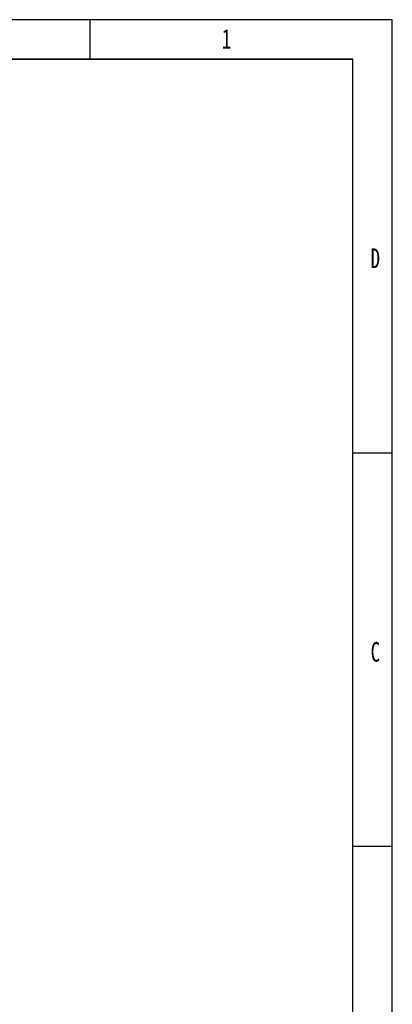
# Model space of a CAD drawing. Header units: millimetres. Extents: x 181 to 1865, y 171 to 1361.
# Tile 12 of 12: x 1596 to 1865, y 652 to 1361. Entities that reach past the tile are written whole.
import ezdxf

# ---------------------------------------------------------------- set-up
doc = ezdxf.new("R2010")
doc.units = ezdxf.units.MM
doc.styles.add('样式 1', font='SimSun.ttf', dxfattribs={"width": 0.7, "height": 2.5})

# ---------------------------------------------------------------- blocks, each defined once
blk = doc.blocks.new('1')
at = {"lineweight": -3}
for p, q in [((5486.87, 2119.14), (3219.55, 2119.14)), ((5193.91, 2080.97), (5193.91, 2119.14)), ((5486.87, 515.99), (5486.87, 2119.14)), ((5448.7, 2080.97), (3257.73, 2080.97)), ((5067, 2080.97), (5448.7, 2080.97)), ((5448.7, 554.16), (5448.7, 2080.97)), ((5448.7, 1699.27), (5486.87, 1699.27)), ((5448.7, 1317.56), (5486.87, 1317.56))]:
    blk.add_line(p, q, dxfattribs=at)
at = {"lineweight": -3, "char_height": 19.0852, "attachment_point": 1, "style": '样式 1'}
for s, insert, width in [('{\\fSimSun|b0|i0|c134|p2;1}', (5321.61, 2110.13), 5.8993), ('{\\fSimSun|b0|i0|c134|p2;D}', (5465.87, 1897.33), 9.0361), ('{\\fSimSun|b0|i0|c134|p2;C}', (5465.87, 1515.63), 8.2379)]:
    blk.add_mtext(s, dxfattribs=dict(at, insert=insert, width=width))

msp = doc.modelspace()

# ---------------------------------------------------------------- block references
at = {"lineweight": 18, "xscale": 0.7424999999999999, "yscale": 0.7424999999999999, "zscale": 0.7424999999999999}
msp.add_blockref('1', (-2209.351, -212.489), dxfattribs=at)

doc.saveas('drawing.dxf')
